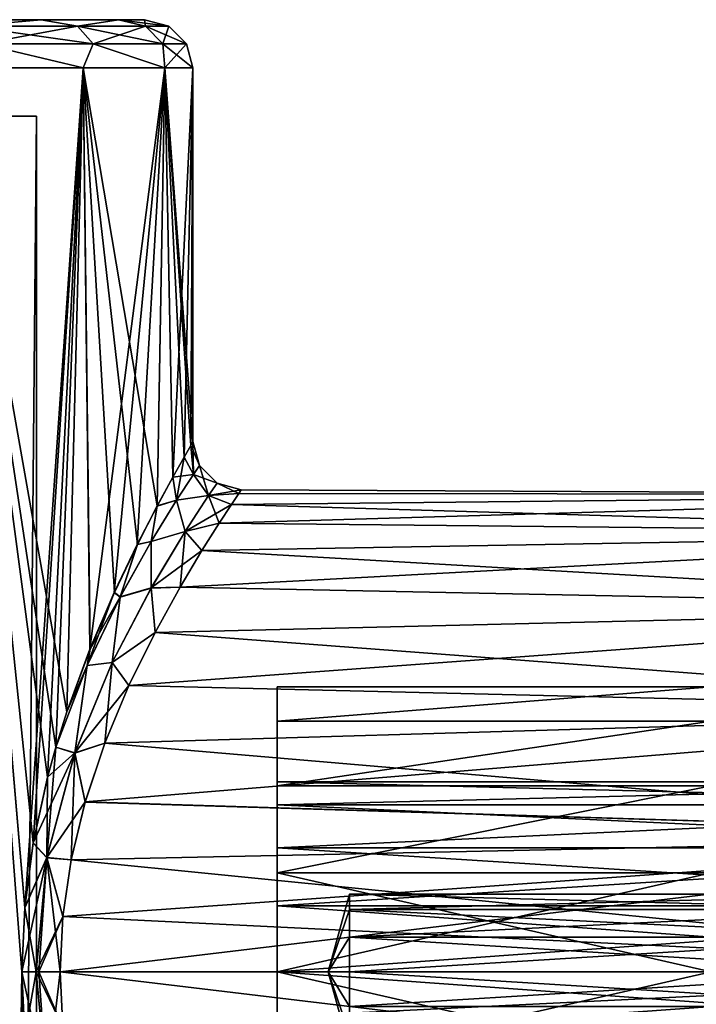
# Model space of a CAD drawing. Header units: millimetres. Extents: x -144 to 364, y -408 to 1133.
# Tile 194 of 256: x 13 to 27, y 382 to 403. Entities that reach past the tile are written whole.
import ezdxf

# ---------------------------------------------------------------- set-up
doc = ezdxf.new("R2010")
doc.units = ezdxf.units.MM
doc.header["$LTSCALE"] = 41.718519
for name, color, linetype in [('1206', 7, 'CONTINUOUS'), ('1207', 7, 'CONTINUOUS'), ('1208', 7, 'CONTINUOUS'), ('1209', 7, 'CONTINUOUS'), ('1210', 7, 'CONTINUOUS'), ('1211', 7, 'CONTINUOUS'), ('1212', 7, 'CONTINUOUS'), ('1220', 7, 'CONTINUOUS'), ('1221', 7, 'CONTINUOUS'), ('1223', 7, 'CONTINUOUS'), ('1224', 7, 'CONTINUOUS'), ('1242', 7, 'CONTINUOUS'), ('1243', 7, 'CONTINUOUS'), ('1244', 7, 'CONTINUOUS'), ('1246', 7, 'CONTINUOUS'), ('1249', 7, 'CONTINUOUS'), ('1250', 7, 'CONTINUOUS'), ('1251', 7, 'CONTINUOUS'), ('1260', 7, 'CONTINUOUS'), ('1261', 7, 'CONTINUOUS'), ('1262', 7, 'CONTINUOUS'), ('1263', 7, 'CONTINUOUS')]:
    doc.layers.add(name, color=color, linetype=linetype)

msp = doc.modelspace()

# ---------------------------------------------------------------- linework, layer by layer
at = {"layer": '1206', "color": 7, "linetype": 'CONTINUOUS', "true_color": 0xaaaaaa}
for points in [[(14.304, 381.851, 9.934), (37.748, 383, 10), (14.248, 383, 10), (14.304, 381.851, 9.934)], [(37.748, 383, -10), (37.748, 380.183, -9.595), (14.248, 383, -10), (37.748, 383, -10)], [(14.248, 383, -10), (37.748, 380.183, -9.595), (14.304, 381.849, -9.934), (14.248, 383, -10)], [(14.475, 380.679, 9.727), (37.748, 383, 10), (14.304, 381.851, 9.934), (14.475, 380.679, 9.727)], [(37.748, 380.183, 9.595), (37.748, 383, 10), (14.475, 380.679, 9.727), (37.748, 380.183, 9.595)]]:
    msp.add_3dface(points, dxfattribs=at)
at = {"layer": '1207', "color": 7, "linetype": 'CONTINUOUS', "true_color": 0xaaaaaa}
for points in [[(18, 393), (37.748, 392.898, -1.423), (17.95, 392.925, -1.223), (18, 393)], [(37.748, 392.898, -1.423), (18, 393), (17.95, 392.925, 1.222), (37.748, 392.898, -1.423)], [(37.748, 392.096, 4.154), (37.748, 392.898, 1.423), (17.543, 392.305, 3.664), (37.748, 392.096, 4.154)], [(17.543, 392.305, 3.664), (37.748, 392.898, 1.423), (17.798, 392.696, 2.446), (17.543, 392.305, 3.664)], [(17.798, 392.696, 2.446), (37.748, 392.898, 1.423), (17.95, 392.925, 1.222), (17.798, 392.696, 2.446)], [(17.95, 392.925, -1.223), (37.748, 392.898, -1.423), (17.798, 392.696, -2.445), (17.95, 392.925, -1.223)], [(37.748, 392.898, -1.423), (37.748, 392.096, -4.154), (17.798, 392.696, -2.445), (37.748, 392.898, -1.423)], [(37.748, 392.898, 1.423), (37.748, 392.898, -1.423), (17.95, 392.925, 1.222), (37.748, 392.898, 1.423)], [(17.798, 392.696, -2.445), (37.748, 392.096, -4.154), (17.543, 392.305, -3.663), (17.798, 392.696, -2.445)], [(17.186, 391.737, 4.865), (37.748, 392.096, 4.154), (17.543, 392.305, 3.664), (17.186, 391.737, 4.865)], [(17.543, 392.305, -3.663), (37.748, 392.096, -4.154), (17.186, 391.737, -4.865), (17.543, 392.305, -3.663)], [(37.748, 390.558, 6.549), (37.748, 392.096, 4.154), (16.735, 390.98, 6.026), (37.748, 390.558, 6.549)], [(16.735, 390.98, 6.026), (37.748, 392.096, 4.154), (17.186, 391.737, 4.865), (16.735, 390.98, 6.026)], [(37.748, 392.096, -4.154), (37.748, 390.558, -6.549), (17.186, 391.737, -4.865), (37.748, 392.096, -4.154)], [(17.186, 391.737, -4.865), (37.748, 390.558, -6.549), (16.735, 390.981, -6.026), (17.186, 391.737, -4.865)], [(16.735, 390.981, -6.026), (37.748, 390.558, -6.549), (16.215, 390.038, -7.104), (16.735, 390.981, -6.026)], [(16.215, 390.037, 7.105), (37.748, 390.558, 6.549), (16.735, 390.98, 6.026), (16.215, 390.037, 7.105)], [(37.748, 388.406, 8.413), (37.748, 390.558, 6.549), (15.673, 388.937, 8.047), (37.748, 388.406, 8.413)], [(15.673, 388.937, 8.047), (37.748, 390.558, 6.549), (16.215, 390.037, 7.105), (15.673, 388.937, 8.047)], [(37.748, 390.558, -6.549), (37.748, 388.406, -8.413), (16.215, 390.038, -7.104), (37.748, 390.558, -6.549)], [(16.215, 390.038, -7.104), (37.748, 388.406, -8.413), (15.673, 388.937, -8.047), (16.215, 390.038, -7.104)], [(15.173, 387.743, 8.804), (37.748, 388.406, 8.413), (15.673, 388.937, 8.047), (15.173, 387.743, 8.804)], [(15.673, 388.937, -8.047), (37.748, 388.406, -8.413), (15.173, 387.742, -8.804), (15.673, 388.937, -8.047)], [(37.748, 385.817, 9.595), (37.748, 388.406, 8.413), (14.765, 386.523, 9.359), (37.748, 385.817, 9.595)], [(14.765, 386.523, 9.359), (37.748, 388.406, 8.413), (15.173, 387.743, 8.804), (14.765, 386.523, 9.359)], [(37.748, 388.406, -8.413), (37.748, 385.817, -9.595), (15.173, 387.742, -8.804), (37.748, 388.406, -8.413)], [(15.173, 387.742, -8.804), (37.748, 385.817, -9.595), (14.765, 386.522, -9.359), (15.173, 387.742, -8.804)], [(14.475, 385.321, 9.727), (37.748, 385.817, 9.595), (14.765, 386.523, 9.359), (14.475, 385.321, 9.727)], [(14.765, 386.522, -9.359), (37.748, 385.817, -9.595), (14.475, 385.321, -9.727), (14.765, 386.522, -9.359)], [(37.748, 383, 10), (37.748, 385.817, 9.595), (14.248, 383, 10), (37.748, 383, 10)], [(14.248, 383, 10), (37.748, 385.817, 9.595), (14.304, 384.151, 9.934), (14.248, 383, 10)], [(14.304, 384.151, 9.934), (37.748, 385.817, 9.595), (14.475, 385.321, 9.727), (14.304, 384.151, 9.934)], [(37.748, 385.817, -9.595), (37.748, 383, -10), (14.475, 385.321, -9.727), (37.748, 385.817, -9.595)], [(14.475, 385.321, -9.727), (37.748, 383, -10), (14.304, 384.149, -9.934), (14.475, 385.321, -9.727)], [(37.748, 383, -10), (14.248, 383, -10), (14.304, 384.149, -9.934), (37.748, 383, -10)]]:
    msp.add_3dface(points, dxfattribs=at)
at = {"layer": '1208', "color": 7, "linetype": 'CONTINUOUS', "true_color": 0xaaaaaa}
for points in [[(18.748, 388.909, 1.042), (18.748, 388.196, 3), (18.748, 388.909, -1.042), (18.748, 388.909, 1.042)], [(18.748, 388.909, -1.042), (18.748, 388.196, 3), (18.748, 388.196, -3), (18.748, 388.909, -1.042)], [(18.748, 388.196, 3), (18.748, 386.857, 4.596), (18.748, 388.196, -3), (18.748, 388.196, 3)], [(18.748, 388.196, -3), (18.748, 386.857, 4.596), (18.748, 386.939, 0.695), (18.748, 388.196, -3)], [(18.748, 386.857, -4.596), (18.748, 388.196, -3), (18.748, 386.939, -0.695), (18.748, 386.857, -4.596)], [(18.748, 386.939, -0.695), (18.748, 388.196, -3), (18.748, 386.939, 0.695), (18.748, 386.939, -0.695)], [(18.748, 386.939, 0.695), (18.748, 386.857, 4.596), (18.748, 386.464, 2), (18.748, 386.939, 0.695)], [(18.748, 386.464, -2), (18.748, 386.857, -4.596), (18.748, 386.939, -0.695), (18.748, 386.464, -2)], [(18.748, 386.857, 4.596), (18.748, 385.052, 5.638), (18.748, 386.464, 2), (18.748, 386.857, 4.596)], [(18.748, 385.052, -5.638), (18.748, 386.857, -4.596), (18.748, 385.571, -3.064), (18.748, 385.052, -5.638)], [(18.748, 385.571, -3.064), (18.748, 386.857, -4.596), (18.748, 386.464, -2), (18.748, 385.571, -3.064)], [(18.748, 386.464, 2), (18.748, 385.052, 5.638), (18.748, 385.571, 3.064), (18.748, 386.464, 2)], [(18.748, 385.571, 3.064), (18.748, 385.052, 5.638), (18.748, 384.368, 3.759), (18.748, 385.571, 3.064)], [(18.748, 384.368, -3.759), (18.748, 385.052, -5.638), (18.748, 385.571, -3.064), (18.748, 384.368, -3.759)], [(18.748, 385.052, 5.638), (18.748, 383, 6), (18.748, 384.368, 3.759), (18.748, 385.052, 5.638)], [(18.748, 383, -6), (18.748, 385.052, -5.638), (18.748, 383, -4), (18.748, 383, -6)], [(18.748, 383, -4), (18.748, 385.052, -5.638), (18.748, 384.368, -3.759), (18.748, 383, -4)], [(18.748, 384.368, 3.759), (18.748, 383, 6), (18.748, 383, 4), (18.748, 384.368, 3.759)], [(18.748, 383, 6), (18.748, 380.948, 5.638), (18.748, 383, 4), (18.748, 383, 6)], [(18.748, 380.948, -5.638), (18.748, 383, -6), (18.748, 381.632, -3.759), (18.748, 380.948, -5.638)], [(18.748, 383, -6), (18.748, 383, -4), (18.748, 381.632, -3.759), (18.748, 383, -6)], [(18.748, 383, 4), (18.748, 380.948, 5.638), (18.748, 381.632, 3.759), (18.748, 383, 4)]]:
    msp.add_3dface(points, dxfattribs=at)
at = {"layer": '1209', "color": 7, "linetype": 'CONTINUOUS', "true_color": 0xaaaaaa}
for points in [[(27.748, 388.196, -3), (27.748, 388.909, -1.042), (18.748, 388.196, -3), (27.748, 388.196, -3)], [(27.748, 388.909, -1.042), (27.748, 388.909, 1.042), (18.748, 388.909, -1.042), (27.748, 388.909, -1.042)], [(27.748, 388.909, -1.042), (18.748, 388.909, -1.042), (18.748, 388.196, -3), (27.748, 388.909, -1.042)], [(27.748, 388.909, 1.042), (27.748, 388.196, 3), (18.748, 388.196, 3), (27.748, 388.909, 1.042)], [(27.748, 388.909, 1.042), (18.748, 388.196, 3), (18.748, 388.909, 1.042), (27.748, 388.909, 1.042)], [(27.748, 388.909, 1.042), (18.748, 388.909, 1.042), (18.748, 388.909, -1.042), (27.748, 388.909, 1.042)], [(27.748, 386.857, -4.596), (27.748, 388.196, -3), (18.748, 386.857, -4.596), (27.748, 386.857, -4.596)], [(27.748, 388.196, -3), (18.748, 388.196, -3), (18.748, 386.857, -4.596), (27.748, 388.196, -3)], [(27.748, 388.196, 3), (27.748, 386.857, 4.596), (18.748, 386.857, 4.596), (27.748, 388.196, 3)], [(27.748, 388.196, 3), (18.748, 386.857, 4.596), (18.748, 388.196, 3), (27.748, 388.196, 3)], [(27.748, 385.052, -5.638), (27.748, 386.857, -4.596), (18.748, 385.052, -5.638), (27.748, 385.052, -5.638)], [(27.748, 386.857, -4.596), (18.748, 386.857, -4.596), (18.748, 385.052, -5.638), (27.748, 386.857, -4.596)], [(27.748, 386.857, 4.596), (27.748, 385.052, 5.638), (18.748, 385.052, 5.638), (27.748, 386.857, 4.596)], [(27.748, 386.857, 4.596), (18.748, 385.052, 5.638), (18.748, 386.857, 4.596), (27.748, 386.857, 4.596)], [(27.748, 385.052, 5.638), (27.748, 383, 6), (18.748, 385.052, 5.638), (27.748, 385.052, 5.638)], [(27.748, 383, 6), (18.748, 383, 6), (18.748, 385.052, 5.638), (27.748, 383, 6)], [(27.748, 383, -6), (27.748, 385.052, -5.638), (18.748, 383, -6), (27.748, 383, -6)], [(27.748, 385.052, -5.638), (18.748, 385.052, -5.638), (18.748, 383, -6), (27.748, 385.052, -5.638)]]:
    msp.add_3dface(points, dxfattribs=at)
at = {"layer": '1210', "color": 7, "linetype": 'CONTINUOUS', "true_color": 0xaaaaaa}
for points in [[(27.748, 383, 6), (27.748, 380.948, 5.638), (18.748, 383, 6), (27.748, 383, 6)], [(18.748, 383, 6), (27.748, 380.948, 5.638), (18.748, 380.948, 5.638), (18.748, 383, 6)], [(27.748, 380.948, -5.638), (27.748, 383, -6), (18.748, 380.948, -5.638), (27.748, 380.948, -5.638)], [(27.748, 383, -6), (18.748, 383, -6), (18.748, 380.948, -5.638), (27.748, 383, -6)]]:
    msp.add_3dface(points, dxfattribs=at)
at = {"layer": '1211', "color": 7, "linetype": 'CONTINUOUS', "true_color": 0xaaaaaa}
for points in [[(18.748, 386.464, -2), (18.748, 386.939, -0.695), (37.748, 386.464, -2), (18.748, 386.464, -2)], [(18.748, 386.939, -0.695), (18.748, 386.939, 0.695), (37.748, 386.939, -0.695), (18.748, 386.939, -0.695)], [(37.748, 386.464, -2), (18.748, 386.939, -0.695), (37.748, 386.939, -0.695), (37.748, 386.464, -2)], [(18.748, 386.939, 0.695), (18.748, 386.464, 2), (37.748, 386.939, 0.695), (18.748, 386.939, 0.695)], [(37.748, 386.939, -0.695), (18.748, 386.939, 0.695), (37.748, 386.939, 0.695), (37.748, 386.939, -0.695)], [(37.748, 386.939, 0.695), (18.748, 386.464, 2), (37.748, 386.464, 2), (37.748, 386.939, 0.695)], [(18.748, 385.571, -3.064), (18.748, 386.464, -2), (37.748, 385.571, -3.064), (18.748, 385.571, -3.064)], [(37.748, 385.571, -3.064), (18.748, 386.464, -2), (37.748, 386.464, -2), (37.748, 385.571, -3.064)], [(18.748, 386.464, 2), (18.748, 385.571, 3.064), (37.748, 386.464, 2), (18.748, 386.464, 2)], [(37.748, 386.464, 2), (18.748, 385.571, 3.064), (37.748, 385.571, 3.064), (37.748, 386.464, 2)], [(18.748, 384.368, -3.759), (18.748, 385.571, -3.064), (37.748, 384.368, -3.759), (18.748, 384.368, -3.759)], [(37.748, 384.368, -3.759), (18.748, 385.571, -3.064), (37.748, 385.571, -3.064), (37.748, 384.368, -3.759)], [(18.748, 385.571, 3.064), (18.748, 384.368, 3.759), (37.748, 385.571, 3.064), (18.748, 385.571, 3.064)], [(37.748, 385.571, 3.064), (18.748, 384.368, 3.759), (37.748, 384.368, 3.759), (37.748, 385.571, 3.064)], [(18.748, 383, -4), (18.748, 384.368, -3.759), (37.748, 383, -4), (18.748, 383, -4)], [(37.748, 383, -4), (18.748, 384.368, -3.759), (37.748, 384.368, -3.759), (37.748, 383, -4)], [(18.748, 384.368, 3.759), (18.748, 383, 4), (37.748, 384.368, 3.759), (18.748, 384.368, 3.759)], [(37.748, 384.368, 3.759), (18.748, 383, 4), (37.748, 383, 4), (37.748, 384.368, 3.759)]]:
    msp.add_3dface(points, dxfattribs=at)
at = {"layer": '1212', "color": 7, "linetype": 'CONTINUOUS', "true_color": 0xaaaaaa}
for points in [[(18.748, 381.632, -3.759), (18.748, 383, -4), (37.748, 381.632, -3.759), (18.748, 381.632, -3.759)], [(18.748, 383, -4), (37.748, 383, -4), (37.748, 381.632, -3.759), (18.748, 383, -4)], [(18.748, 383, 4), (18.748, 381.632, 3.759), (37.748, 383, 4), (18.748, 383, 4)], [(37.748, 383, 4), (18.748, 381.632, 3.759), (37.748, 381.632, 3.759), (37.748, 383, 4)]]:
    msp.add_3dface(points, dxfattribs=at)
at = {"layer": '1220', "color": 7, "linetype": 'CONTINUOUS', "true_color": 0xaaaaaa}
for points in [[(20.248, 383, -1.65), (19.806, 383), (20.248, 382.284, -1.487), (20.248, 383, -1.65)], [(20.248, 382.284, -1.487), (19.806, 383), (20.248, 381.71, -1.029), (20.248, 382.284, -1.487)], [(20.248, 381.71, -1.029), (19.806, 383), (20.248, 381.391, -0.367), (20.248, 381.71, -1.029)], [(20.248, 381.391, -0.367), (19.806, 383), (20.248, 381.391, 0.367), (20.248, 381.391, -0.367)], [(20.248, 381.391, 0.367), (19.806, 383), (20.248, 381.71, 1.029), (20.248, 381.391, 0.367)], [(20.248, 381.71, 1.029), (19.806, 383), (20.248, 382.284, 1.487), (20.248, 381.71, 1.029)], [(20.248, 382.284, 1.487), (19.806, 383), (20.248, 383, 1.65), (20.248, 382.284, 1.487)]]:
    msp.add_3dface(points, dxfattribs=at)
at = {"layer": '1221', "color": 7, "linetype": 'CONTINUOUS', "true_color": 0xaaaaaa}
for points in [[(20.248, 383, -1.65), (20.248, 382.284, -1.487), (31.898, 383, -1.65), (20.248, 383, -1.65)], [(31.898, 383, -1.65), (20.248, 382.284, -1.487), (31.898, 382.284, -1.487), (31.898, 383, -1.65)], [(20.248, 382.284, 1.487), (20.248, 383, 1.65), (31.898, 382.284, 1.487), (20.248, 382.284, 1.487)], [(31.898, 382.284, 1.487), (20.248, 383, 1.65), (31.898, 383, 1.65), (31.898, 382.284, 1.487)]]:
    msp.add_3dface(points, dxfattribs=at)
at = {"layer": '1223', "color": 7, "linetype": 'CONTINUOUS', "true_color": 0xaaaaaa}
for points in [[(20.248, 384.29, 1.029), (19.806, 383), (20.248, 384.609, 0.367), (20.248, 384.29, 1.029)], [(20.248, 384.609, 0.367), (19.806, 383), (20.248, 384.609, -0.367), (20.248, 384.609, 0.367)], [(20.248, 384.609, -0.367), (19.806, 383), (20.248, 384.29, -1.029), (20.248, 384.609, -0.367)], [(20.248, 383.716, 1.487), (19.806, 383), (20.248, 384.29, 1.029), (20.248, 383.716, 1.487)], [(20.248, 384.29, -1.029), (19.806, 383), (20.248, 383.716, -1.487), (20.248, 384.29, -1.029)], [(19.806, 383), (20.248, 383, -1.65), (20.248, 383.716, -1.487), (19.806, 383)], [(20.248, 383, 1.65), (19.806, 383), (20.248, 383.716, 1.487), (20.248, 383, 1.65)]]:
    msp.add_3dface(points, dxfattribs=at)
at = {"layer": '1224', "color": 7, "linetype": 'CONTINUOUS', "true_color": 0xaaaaaa}
for points in [[(20.248, 384.29, 1.029), (20.248, 384.609, 0.367), (31.898, 384.29, 1.029), (20.248, 384.29, 1.029)], [(20.248, 384.609, 0.367), (20.248, 384.609, -0.367), (31.898, 384.609, 0.367), (20.248, 384.609, 0.367)], [(31.898, 384.29, 1.029), (20.248, 384.609, 0.367), (31.898, 384.609, 0.367), (31.898, 384.29, 1.029)], [(20.248, 384.609, -0.367), (20.248, 384.29, -1.029), (31.898, 384.609, -0.367), (20.248, 384.609, -0.367)], [(31.898, 384.609, 0.367), (20.248, 384.609, -0.367), (31.898, 384.609, -0.367), (31.898, 384.609, 0.367)], [(31.898, 384.609, -0.367), (20.248, 384.29, -1.029), (31.898, 384.29, -1.029), (31.898, 384.609, -0.367)], [(20.248, 383.716, 1.487), (20.248, 384.29, 1.029), (31.898, 383.716, 1.487), (20.248, 383.716, 1.487)], [(31.898, 383.716, 1.487), (20.248, 384.29, 1.029), (31.898, 384.29, 1.029), (31.898, 383.716, 1.487)], [(20.248, 384.29, -1.029), (20.248, 383.716, -1.487), (31.898, 384.29, -1.029), (20.248, 384.29, -1.029)], [(31.898, 384.29, -1.029), (20.248, 383.716, -1.487), (31.898, 383.716, -1.487), (31.898, 384.29, -1.029)], [(20.248, 383, -1.65), (31.898, 383, -1.65), (31.898, 383.716, -1.487), (20.248, 383, -1.65)], [(20.248, 383.716, -1.487), (20.248, 383, -1.65), (31.898, 383.716, -1.487), (20.248, 383.716, -1.487)], [(31.898, 383, 1.65), (20.248, 383, 1.65), (20.248, 383.716, 1.487), (31.898, 383, 1.65)], [(31.898, 383, 1.65), (20.248, 383.716, 1.487), (31.898, 383.716, 1.487), (31.898, 383, 1.65)]]:
    msp.add_3dface(points, dxfattribs=at)
at = {"layer": '1242', "color": 7, "linetype": 'CONTINUOUS', "true_color": 0xaaaaaa}
for points in [[(13.857, 402.75, -7.999), (11.314, 402.75, -11.313), (10.203, 402.75, -8.841), (13.857, 402.75, -7.999)], [(12.28, 402.75, -5.608), (13.857, 402.75, -7.999), (10.203, 402.75, -8.841), (12.28, 402.75, -5.608)], [(11.314, 402.75, 11.313), (13.857, 402.75, 7.999), (10.203, 402.75, 8.841), (11.314, 402.75, 11.313)], [(10.203, 402.75, 8.841), (13.857, 402.75, 7.999), (12.28, 402.75, 5.608), (10.203, 402.75, 8.841)], [(15.455, 402.75, -4.139), (13.857, 402.75, -7.999), (12.28, 402.75, -5.608), (15.455, 402.75, -4.139)], [(13.363, 402.75, -1.921), (15.455, 402.75, -4.139), (12.28, 402.75, -5.608), (13.363, 402.75, -1.921)], [(13.857, 402.75, 7.999), (15.455, 402.75, 4.139), (12.28, 402.75, 5.608), (13.857, 402.75, 7.999)], [(12.28, 402.75, 5.608), (15.455, 402.75, 4.139), (13.363, 402.75, 1.921), (12.28, 402.75, 5.608)], [(16, 402.75), (15.455, 402.75, -4.139), (13.363, 402.75, -1.921), (16, 402.75)], [(15.455, 402.75, 4.139), (16, 402.75), (13.363, 402.75, 1.921), (15.455, 402.75, 4.139)], [(13.363, 402.75, 1.921), (16, 402.75), (13.363, 402.75, -1.921), (13.363, 402.75, 1.921)]]:
    msp.add_3dface(points, dxfattribs=at)
at = {"layer": '1243', "color": 7, "linetype": 'CONTINUOUS', "true_color": 0xaaaaaa}
for points in [[(12.021, 281.75, 12.021), (14.722, 281.75, 8.5), (12.021, 401.75, 12.021), (12.021, 281.75, 12.021)], [(12.021, 401.75, 12.021), (14.722, 281.75, 8.5), (13.456, 383, 10.389), (12.021, 401.75, 12.021)], [(14.722, 401.75, 8.5), (12.021, 401.75, 12.021), (14.388, 388.395, 9.054), (14.722, 401.75, 8.5)], [(14.388, 388.395, 9.054), (12.021, 401.75, 12.021), (14.158, 387.661, 9.41), (14.388, 388.395, 9.054)], [(14.158, 387.661, 9.41), (12.021, 401.75, 12.021), (13.986, 387.038, 9.663), (14.158, 387.661, 9.41)], [(13.986, 387.038, 9.663), (12.021, 401.75, 12.021), (13.692, 385.676, 10.077), (13.986, 387.038, 9.663)], [(13.692, 385.676, 10.077), (12.021, 401.75, 12.021), (13.515, 384.332, 10.312), (13.692, 385.676, 10.077)], [(13.515, 384.332, 10.312), (12.021, 401.75, 12.021), (13.456, 383, 10.389), (13.515, 384.332, 10.312)], [(14.867, 389.694, 8.244), (14.722, 401.75, 8.5), (14.388, 388.395, 9.054), (14.867, 389.694, 8.244)], [(16.421, 401.75, 4.4), (14.722, 401.75, 8.5), (16.259, 392.663, 4.963), (16.421, 401.75, 4.4)], [(16.259, 392.663, 4.963), (14.722, 401.75, 8.5), (15.849, 391.866, 6.15), (16.259, 392.663, 4.963)], [(15.849, 391.866, 6.15), (14.722, 401.75, 8.5), (15.372, 390.868, 7.26), (15.849, 391.866, 6.15)], [(15.372, 390.868, 7.26), (14.722, 401.75, 8.5), (14.867, 389.694, 8.244), (15.372, 390.868, 7.26)], [(16.584, 393.263, 3.738), (16.421, 401.75, 4.4), (16.259, 392.663, 4.963), (16.584, 393.263, 3.738)], [(17, 401.75), (16.421, 401.75, 4.4), (17, 394), (17, 401.75)], [(17, 394), (16.421, 401.75, 4.4), (16.954, 393.92, 1.247), (17, 394)], [(16.954, 393.92, 1.247), (16.421, 401.75, 4.4), (16.816, 393.678, 2.495), (16.954, 393.92, 1.247)], [(16.816, 393.678, 2.495), (16.421, 401.75, 4.4), (16.584, 393.263, 3.738), (16.816, 393.678, 2.495)], [(13.456, 383, 10.389), (14.722, 281.75, 8.5), (13.514, 381.673, 10.313), (13.456, 383, 10.389)]]:
    msp.add_3dface(points, dxfattribs=at)
at = {"layer": '1244', "color": 7, "linetype": 'CONTINUOUS', "true_color": 0xaaaaaa}
for points in [[(12.021, 401.75, -12.021), (14.722, 401.75, -8.5), (13.514, 384.327, -10.313), (12.021, 401.75, -12.021)], [(12.021, 281.75, -12.021), (12.021, 401.75, -12.021), (13.456, 383, -10.389), (12.021, 281.75, -12.021)], [(13.456, 383, -10.389), (12.021, 401.75, -12.021), (13.514, 384.327, -10.313), (13.456, 383, -10.389)], [(13.514, 384.327, -10.313), (14.722, 401.75, -8.5), (13.691, 385.672, -10.078), (13.514, 384.327, -10.313)], [(13.691, 385.672, -10.078), (14.722, 401.75, -8.5), (13.985, 387.034, -9.665), (13.691, 385.672, -10.078)], [(13.985, 387.034, -9.665), (14.722, 401.75, -8.5), (14.158, 387.661, -9.41), (13.985, 387.034, -9.665)], [(14.158, 387.661, -9.41), (14.722, 401.75, -8.5), (14.387, 388.391, -9.056), (14.158, 387.661, -9.41)], [(14.387, 388.391, -9.056), (14.722, 401.75, -8.5), (14.866, 389.691, -8.246), (14.387, 388.391, -9.056)], [(14.722, 401.75, -8.5), (16.421, 401.75, -4.4), (14.866, 389.691, -8.246), (14.722, 401.75, -8.5)], [(14.866, 389.691, -8.246), (16.421, 401.75, -4.4), (15.371, 390.866, -7.262), (14.866, 389.691, -8.246)], [(15.371, 390.866, -7.262), (16.421, 401.75, -4.4), (15.848, 391.864, -6.152), (15.371, 390.866, -7.262)], [(15.848, 391.864, -6.152), (16.421, 401.75, -4.4), (16.259, 392.662, -4.966), (15.848, 391.864, -6.152)], [(16.259, 392.662, -4.966), (16.421, 401.75, -4.4), (16.584, 393.263, -3.74), (16.259, 392.662, -4.966)], [(16.421, 401.75, -4.4), (17, 401.75), (16.584, 393.263, -3.74), (16.421, 401.75, -4.4)], [(16.584, 393.263, -3.74), (17, 401.75), (16.816, 393.678, -2.497), (16.584, 393.263, -3.74)], [(16.816, 393.678, -2.497), (17, 401.75), (16.954, 393.92, -1.249), (16.816, 393.678, -2.497)], [(17, 401.75), (17, 394), (16.954, 393.92, -1.249), (17, 401.75)], [(13.515, 381.668, -10.312), (12.021, 281.75, -12.021), (13.456, 383, -10.389), (13.515, 381.668, -10.312)]]:
    msp.add_3dface(points, dxfattribs=at)
at = {"layer": '1246', "color": 7, "linetype": 'CONTINUOUS', "true_color": 0xaaaaaa}
for points in [[(13.759, 400.75, 1.978), (12.644, 400.75, 5.774), (13.363, 400.75, 1.921), (13.759, 400.75, 1.978)], [(12.644, 400.75, -5.774), (13.759, 400.75, -1.978), (13.363, 400.75, -1.921), (12.644, 400.75, -5.774)], [(13.759, 400.75, -1.978), (13.759, 400.75, 1.978), (13.363, 400.75, 1.921), (13.759, 400.75, -1.978)], [(13.363, 400.75, -1.921), (13.759, 400.75, -1.978), (13.363, 400.75, 1.921), (13.363, 400.75, -1.921)]]:
    msp.add_3dface(points, dxfattribs=at)
at = {"layer": '1249', "color": 7, "linetype": 'CONTINUOUS', "true_color": 0xaaaaaa}
for points in [[(12.644, 280.75, -5.774), (13.759, 280.75, -1.978), (12.644, 400.75, -5.774), (12.644, 280.75, -5.774)], [(13.759, 280.75, -1.978), (13.759, 400.75, -1.978), (12.644, 400.75, -5.774), (13.759, 280.75, -1.978)], [(13.759, 280.75, 1.978), (12.644, 280.75, 5.774), (13.759, 400.75, 1.978), (13.759, 280.75, 1.978)], [(12.644, 280.75, 5.774), (12.644, 400.75, 5.774), (13.759, 400.75, 1.978), (12.644, 280.75, 5.774)], [(13.759, 280.75, -1.978), (13.759, 280.75, 1.978), (13.759, 400.75, -1.978), (13.759, 280.75, -1.978)], [(13.759, 280.75, 1.978), (13.759, 400.75, 1.978), (13.759, 400.75, -1.978), (13.759, 280.75, 1.978)]]:
    msp.add_3dface(points, dxfattribs=at)
at = {"layer": '1250', "color": 7, "linetype": 'CONTINUOUS', "true_color": 0xaaaaaa}
for points in [[(11.314, 402.75, -11.313), (13.857, 402.75, -7.999), (12.35, 402.616, -10.941), (11.314, 402.75, -11.313)], [(12.35, 402.616, -10.941), (13.857, 402.75, -7.999), (14.61, 402.616, -7.668), (12.35, 402.616, -10.941)], [(12.35, 402.616, -10.941), (14.61, 402.616, -7.668), (12.624, 402.25, -11.184), (12.35, 402.616, -10.941)], [(12.624, 402.25, -11.184), (14.61, 402.616, -7.668), (14.934, 402.25, -7.838), (12.624, 402.25, -11.184)], [(13.857, 402.75, -7.999), (15.455, 402.75, -4.139), (14.61, 402.616, -7.668), (13.857, 402.75, -7.999)], [(14.61, 402.616, -7.668), (15.455, 402.75, -4.139), (16.02, 402.616, -3.949), (14.61, 402.616, -7.668)], [(14.61, 402.616, -7.668), (16.02, 402.616, -3.949), (14.934, 402.25, -7.838), (14.61, 402.616, -7.668)], [(14.934, 402.25, -7.838), (16.02, 402.616, -3.949), (16.376, 402.25, -4.036), (14.934, 402.25, -7.838)], [(15.455, 402.75, -4.139), (16, 402.75), (16.02, 402.616, -3.949), (15.455, 402.75, -4.139)], [(16.02, 402.616, -3.949), (16, 402.75), (16.5, 402.616), (16.02, 402.616, -3.949)], [(16.02, 402.616, -3.949), (16.5, 402.616), (16.376, 402.25, -4.036), (16.02, 402.616, -3.949)], [(16.376, 402.25, -4.036), (16.5, 402.616), (16.866, 402.25), (16.376, 402.25, -4.036)], [(14.722, 401.75, -8.5), (12.021, 401.75, -12.021), (12.624, 402.25, -11.184), (14.722, 401.75, -8.5)], [(14.722, 401.75, -8.5), (12.624, 402.25, -11.184), (14.934, 402.25, -7.838), (14.722, 401.75, -8.5)], [(16.421, 401.75, -4.4), (14.722, 401.75, -8.5), (14.934, 402.25, -7.838), (16.421, 401.75, -4.4)], [(16.421, 401.75, -4.4), (14.934, 402.25, -7.838), (16.376, 402.25, -4.036), (16.421, 401.75, -4.4)], [(16.421, 401.75, -4.4), (16.376, 402.25, -4.036), (16.866, 402.25), (16.421, 401.75, -4.4)], [(17, 401.75), (16.421, 401.75, -4.4), (16.866, 402.25), (17, 401.75)]]:
    msp.add_3dface(points, dxfattribs=at)
at = {"layer": '1251', "color": 7, "linetype": 'CONTINUOUS', "true_color": 0xaaaaaa}
for points in [[(13.857, 402.75, 7.999), (11.314, 402.75, 11.313), (12.35, 402.616, 10.941), (13.857, 402.75, 7.999)], [(14.61, 402.616, 7.668), (13.857, 402.75, 7.999), (12.35, 402.616, 10.941), (14.61, 402.616, 7.668)], [(14.61, 402.616, 7.668), (12.35, 402.616, 10.941), (14.934, 402.25, 7.838), (14.61, 402.616, 7.668)], [(14.934, 402.25, 7.838), (12.35, 402.616, 10.941), (12.624, 402.25, 11.184), (14.934, 402.25, 7.838)], [(15.455, 402.75, 4.139), (13.857, 402.75, 7.999), (14.61, 402.616, 7.668), (15.455, 402.75, 4.139)], [(16.02, 402.616, 3.949), (15.455, 402.75, 4.139), (14.61, 402.616, 7.668), (16.02, 402.616, 3.949)], [(16.02, 402.616, 3.949), (14.61, 402.616, 7.668), (16.376, 402.25, 4.036), (16.02, 402.616, 3.949)], [(16.376, 402.25, 4.036), (14.61, 402.616, 7.668), (14.934, 402.25, 7.838), (16.376, 402.25, 4.036)], [(16, 402.75), (15.455, 402.75, 4.139), (16.5, 402.616), (16, 402.75)], [(16.5, 402.616), (15.455, 402.75, 4.139), (16.02, 402.616, 3.949), (16.5, 402.616)], [(16.866, 402.25), (16.5, 402.616), (16.02, 402.616, 3.949), (16.866, 402.25)], [(16.866, 402.25), (16.02, 402.616, 3.949), (16.376, 402.25, 4.036), (16.866, 402.25)], [(12.021, 401.75, 12.021), (14.722, 401.75, 8.5), (12.624, 402.25, 11.184), (12.021, 401.75, 12.021)], [(14.722, 401.75, 8.5), (14.934, 402.25, 7.838), (12.624, 402.25, 11.184), (14.722, 401.75, 8.5)], [(14.722, 401.75, 8.5), (16.421, 401.75, 4.4), (14.934, 402.25, 7.838), (14.722, 401.75, 8.5)], [(16.421, 401.75, 4.4), (16.376, 402.25, 4.036), (14.934, 402.25, 7.838), (16.421, 401.75, 4.4)], [(16.421, 401.75, 4.4), (17, 401.75), (16.376, 402.25, 4.036), (16.421, 401.75, 4.4)], [(17, 401.75), (16.866, 402.25), (16.376, 402.25, 4.036), (17, 401.75)]]:
    msp.add_3dface(points, dxfattribs=at)
at = {"layer": '1260', "color": 7, "linetype": 'CONTINUOUS', "true_color": 0xaaaaaa}
for points in [[(17, 394), (16.954, 393.92, 1.247), (17.134, 393.5, 0), (17, 394)], [(16.954, 393.92, 1.247), (16.816, 393.678, 2.495), (17.012, 393.319, 1.946), (16.954, 393.92, 1.247)], [(16.954, 393.92, 1.247), (17.012, 393.319, 1.946), (17.134, 393.5, 0), (16.954, 393.92, 1.247)], [(16.816, 393.678, 2.495), (16.584, 393.263, 3.738), (17.012, 393.319, 1.946), (16.816, 393.678, 2.495)], [(17.012, 393.319, 1.946), (17.5, 393.134, 0), (17.134, 393.5, 0), (17.012, 393.319, 1.946)], [(16.584, 393.263, 3.738), (16.259, 392.663, 4.963), (16.663, 392.786, 3.812), (16.584, 393.263, 3.738)], [(16.584, 393.263, 3.738), (16.663, 392.786, 3.812), (17.012, 393.319, 1.946), (16.584, 393.263, 3.738)], [(16.663, 392.786, 3.812), (17.326, 392.878, 2.266), (17.012, 393.319, 1.946), (16.663, 392.786, 3.812)], [(17.326, 392.878, 2.266), (17.5, 393.134, 0), (17.012, 393.319, 1.946), (17.326, 392.878, 2.266)], [(17.326, 392.878, 2.266), (18, 393), (17.5, 393.134, 0), (17.326, 392.878, 2.266)], [(17.95, 392.925, 1.222), (18, 393), (17.326, 392.878, 2.266), (17.95, 392.925, 1.222)], [(16.259, 392.663, 4.963), (16.136, 391.928, 5.532), (16.663, 392.786, 3.812), (16.259, 392.663, 4.963)], [(16.136, 391.928, 5.532), (16.84, 392.134, 4.391), (16.663, 392.786, 3.812), (16.136, 391.928, 5.532)], [(16.84, 392.134, 4.391), (17.326, 392.878, 2.266), (16.663, 392.786, 3.812), (16.84, 392.134, 4.391)], [(16.84, 392.134, 4.391), (17.798, 392.696, 2.446), (17.326, 392.878, 2.266), (16.84, 392.134, 4.391)], [(17.798, 392.696, 2.446), (17.95, 392.925, 1.222), (17.326, 392.878, 2.266), (17.798, 392.696, 2.446)], [(16.259, 392.663, 4.963), (15.849, 391.866, 6.15), (16.136, 391.928, 5.532), (16.259, 392.663, 4.963)], [(17.543, 392.305, 3.664), (17.798, 392.696, 2.446), (16.84, 392.134, 4.391), (17.543, 392.305, 3.664)], [(17.186, 391.737, 4.865), (17.543, 392.305, 3.664), (16.84, 392.134, 4.391), (17.186, 391.737, 4.865)], [(16.134, 390.963, 6.271), (17.186, 391.737, 4.865), (16.84, 392.134, 4.391), (16.134, 390.963, 6.271)], [(16.134, 390.963, 6.271), (16.84, 392.134, 4.391), (16.136, 391.928, 5.532), (16.134, 390.963, 6.271)], [(15.849, 391.866, 6.15), (15.372, 390.868, 7.26), (15.493, 390.776, 7.062), (15.849, 391.866, 6.15)], [(15.849, 391.866, 6.15), (15.493, 390.776, 7.062), (16.136, 391.928, 5.532), (15.849, 391.866, 6.15)], [(15.493, 390.776, 7.062), (16.134, 390.963, 6.271), (16.136, 391.928, 5.532), (15.493, 390.776, 7.062)], [(16.735, 390.98, 6.026), (17.186, 391.737, 4.865), (16.134, 390.963, 6.271), (16.735, 390.98, 6.026)], [(15.327, 389.419, 7.843), (16.215, 390.037, 7.105), (16.134, 390.963, 6.271), (15.327, 389.419, 7.843)], [(15.327, 389.419, 7.843), (16.134, 390.963, 6.271), (15.493, 390.776, 7.062), (15.327, 389.419, 7.843)], [(16.215, 390.037, 7.105), (16.735, 390.98, 6.026), (16.134, 390.963, 6.271), (16.215, 390.037, 7.105)], [(14.867, 389.694, 8.244), (14.806, 389.353, 8.365), (15.493, 390.776, 7.062), (14.867, 389.694, 8.244)], [(14.806, 389.353, 8.365), (15.327, 389.419, 7.843), (15.493, 390.776, 7.062), (14.806, 389.353, 8.365)], [(15.372, 390.868, 7.26), (14.867, 389.694, 8.244), (15.493, 390.776, 7.062), (15.372, 390.868, 7.26)], [(15.673, 388.937, 8.047), (16.215, 390.037, 7.105), (15.327, 389.419, 7.843), (15.673, 388.937, 8.047)], [(14.867, 389.694, 8.244), (14.388, 388.395, 9.054), (14.806, 389.353, 8.365), (14.867, 389.694, 8.244)], [(14.388, 388.395, 9.054), (14.158, 387.661, 9.41), (14.806, 389.353, 8.365), (14.388, 388.395, 9.054)], [(14.158, 387.661, 9.41), (14.553, 387.542, 9.06), (14.806, 389.353, 8.365), (14.158, 387.661, 9.41)], [(14.553, 387.542, 9.06), (15.673, 388.937, 8.047), (15.327, 389.419, 7.843), (14.553, 387.542, 9.06)], [(14.553, 387.542, 9.06), (15.327, 389.419, 7.843), (14.806, 389.353, 8.365), (14.553, 387.542, 9.06)], [(15.173, 387.743, 8.804), (15.673, 388.937, 8.047), (14.553, 387.542, 9.06), (15.173, 387.743, 8.804)], [(14.158, 387.661, 9.41), (13.986, 387.038, 9.663), (14.553, 387.542, 9.06), (14.158, 387.661, 9.41)], [(14.765, 386.523, 9.359), (15.173, 387.743, 8.804), (14.553, 387.542, 9.06), (14.765, 386.523, 9.359)], [(13.986, 387.038, 9.663), (13.692, 385.676, 10.077), (14.553, 387.542, 9.06), (13.986, 387.038, 9.663)], [(13.692, 385.676, 10.077), (13.97, 385.37, 9.853), (14.553, 387.542, 9.06), (13.692, 385.676, 10.077)], [(13.97, 385.37, 9.853), (14.765, 386.523, 9.359), (14.553, 387.542, 9.06), (13.97, 385.37, 9.853)], [(14.475, 385.321, 9.727), (14.765, 386.523, 9.359), (13.97, 385.37, 9.853), (14.475, 385.321, 9.727)], [(13.692, 385.676, 10.077), (13.515, 384.332, 10.312), (13.97, 385.37, 9.853), (13.692, 385.676, 10.077)], [(13.515, 384.332, 10.312), (13.456, 383, 10.389), (13.97, 385.37, 9.853), (13.515, 384.332, 10.312)], [(13.456, 383, 10.389), (13.748, 383, 10.134), (13.97, 385.37, 9.853), (13.456, 383, 10.389)], [(13.748, 383, 10.134), (14.304, 384.151, 9.934), (13.97, 385.37, 9.853), (13.748, 383, 10.134)], [(14.304, 384.151, 9.934), (14.475, 385.321, 9.727), (13.97, 385.37, 9.853), (14.304, 384.151, 9.934)], [(13.807, 383, 10.102), (14.304, 384.151, 9.934), (13.748, 383, 10.134), (13.807, 383, 10.102)], [(14.248, 383, 10), (14.304, 384.151, 9.934), (13.807, 383, 10.102), (14.248, 383, 10)]]:
    msp.add_3dface(points, dxfattribs=at)
at = {"layer": '1261', "color": 7, "linetype": 'CONTINUOUS', "true_color": 0xaaaaaa}
for points in [[(13.456, 383, 10.389), (13.514, 381.673, 10.313), (13.748, 383, 10.134), (13.456, 383, 10.389)], [(13.748, 383, 10.134), (13.514, 381.673, 10.313), (13.969, 380.632, 9.854), (13.748, 383, 10.134)], [(13.807, 383, 10.102), (13.748, 383, 10.134), (13.969, 380.632, 9.854), (13.807, 383, 10.102)], [(14.248, 383, 10), (13.807, 383, 10.102), (13.969, 380.632, 9.854), (14.248, 383, 10)], [(14.304, 381.851, 9.934), (14.248, 383, 10), (13.969, 380.632, 9.854), (14.304, 381.851, 9.934)]]:
    msp.add_3dface(points, dxfattribs=at)
at = {"layer": '1262', "color": 7, "linetype": 'CONTINUOUS', "true_color": 0xaaaaaa}
for points in [[(13.515, 381.668, -10.312), (13.456, 383, -10.389), (13.97, 380.63, -9.853), (13.515, 381.668, -10.312)], [(13.456, 383, -10.389), (13.748, 383, -10.134), (13.97, 380.63, -9.853), (13.456, 383, -10.389)], [(13.807, 383, -10.102), (14.304, 381.849, -9.934), (13.748, 383, -10.134), (13.807, 383, -10.102)], [(13.748, 383, -10.134), (14.304, 381.849, -9.934), (13.97, 380.63, -9.853), (13.748, 383, -10.134)], [(14.248, 383, -10), (14.304, 381.849, -9.934), (13.807, 383, -10.102), (14.248, 383, -10)]]:
    msp.add_3dface(points, dxfattribs=at)
at = {"layer": '1263', "color": 7, "linetype": 'CONTINUOUS', "true_color": 0xaaaaaa}
for points in [[(16.954, 393.92, -1.249), (17, 394), (17.012, 393.319, -1.947), (16.954, 393.92, -1.249)], [(17, 394), (17.134, 393.5, 0), (17.012, 393.319, -1.947), (17, 394)], [(16.816, 393.678, -2.497), (16.954, 393.92, -1.249), (17.012, 393.319, -1.947), (16.816, 393.678, -2.497)], [(16.584, 393.263, -3.74), (16.816, 393.678, -2.497), (16.663, 392.785, -3.814), (16.584, 393.263, -3.74)], [(16.816, 393.678, -2.497), (17.012, 393.319, -1.947), (16.663, 392.785, -3.814), (16.816, 393.678, -2.497)], [(17.134, 393.5, 0), (17.325, 392.877, -2.269), (17.012, 393.319, -1.947), (17.134, 393.5, 0)], [(17.134, 393.5, 0), (17.5, 393.134, 0), (17.325, 392.877, -2.269), (17.134, 393.5, 0)], [(16.259, 392.662, -4.966), (16.584, 393.263, -3.74), (16.663, 392.785, -3.814), (16.259, 392.662, -4.966)], [(17.012, 393.319, -1.947), (17.325, 392.877, -2.269), (16.663, 392.785, -3.814), (17.012, 393.319, -1.947)], [(17.5, 393.134, 0), (17.95, 392.925, -1.223), (17.325, 392.877, -2.269), (17.5, 393.134, 0)], [(18, 393), (17.95, 392.925, -1.223), (17.5, 393.134, 0), (18, 393)], [(16.259, 392.662, -4.966), (16.663, 392.785, -3.814), (16.135, 391.927, -5.535), (16.259, 392.662, -4.966)], [(16.663, 392.785, -3.814), (16.838, 392.132, -4.395), (16.135, 391.927, -5.535), (16.663, 392.785, -3.814)], [(17.325, 392.877, -2.269), (16.838, 392.132, -4.395), (16.663, 392.785, -3.814), (17.325, 392.877, -2.269)], [(17.325, 392.877, -2.269), (17.543, 392.305, -3.663), (16.838, 392.132, -4.395), (17.325, 392.877, -2.269)], [(17.95, 392.925, -1.223), (17.798, 392.696, -2.445), (17.325, 392.877, -2.269), (17.95, 392.925, -1.223)], [(17.798, 392.696, -2.445), (17.543, 392.305, -3.663), (17.325, 392.877, -2.269), (17.798, 392.696, -2.445)], [(15.848, 391.864, -6.152), (16.259, 392.662, -4.966), (16.135, 391.927, -5.535), (15.848, 391.864, -6.152)], [(17.543, 392.305, -3.663), (17.186, 391.737, -4.865), (16.838, 392.132, -4.395), (17.543, 392.305, -3.663)], [(16.838, 392.132, -4.395), (16.735, 390.981, -6.026), (16.132, 390.959, -6.275), (16.838, 392.132, -4.395)], [(16.838, 392.132, -4.395), (16.132, 390.959, -6.275), (16.135, 391.927, -5.535), (16.838, 392.132, -4.395)], [(17.186, 391.737, -4.865), (16.735, 390.981, -6.026), (16.838, 392.132, -4.395), (17.186, 391.737, -4.865)], [(15.371, 390.866, -7.262), (15.848, 391.864, -6.152), (15.492, 390.774, -7.064), (15.371, 390.866, -7.262)], [(15.848, 391.864, -6.152), (16.135, 391.927, -5.535), (15.492, 390.774, -7.064), (15.848, 391.864, -6.152)], [(16.135, 391.927, -5.535), (16.132, 390.959, -6.275), (15.492, 390.774, -7.064), (16.135, 391.927, -5.535)], [(16.132, 390.959, -6.275), (16.215, 390.038, -7.104), (15.325, 389.415, -7.847), (16.132, 390.959, -6.275)], [(16.132, 390.959, -6.275), (15.325, 389.415, -7.847), (15.492, 390.774, -7.064), (16.132, 390.959, -6.275)], [(16.735, 390.981, -6.026), (16.215, 390.038, -7.104), (16.132, 390.959, -6.275), (16.735, 390.981, -6.026)], [(14.866, 389.691, -8.246), (15.371, 390.866, -7.262), (14.806, 389.351, -8.366), (14.866, 389.691, -8.246)], [(15.371, 390.866, -7.262), (15.492, 390.774, -7.064), (14.806, 389.351, -8.366), (15.371, 390.866, -7.262)], [(15.492, 390.774, -7.064), (15.325, 389.415, -7.847), (14.806, 389.351, -8.366), (15.492, 390.774, -7.064)], [(16.215, 390.038, -7.104), (15.673, 388.937, -8.047), (15.325, 389.415, -7.847), (16.215, 390.038, -7.104)], [(14.387, 388.391, -9.056), (14.866, 389.691, -8.246), (14.806, 389.351, -8.366), (14.387, 388.391, -9.056)], [(14.158, 387.661, -9.41), (14.387, 388.391, -9.056), (14.806, 389.351, -8.366), (14.158, 387.661, -9.41)], [(14.551, 387.539, -9.062), (14.158, 387.661, -9.41), (14.806, 389.351, -8.366), (14.551, 387.539, -9.062)], [(15.325, 389.415, -7.847), (15.173, 387.742, -8.804), (14.551, 387.539, -9.062), (15.325, 389.415, -7.847)], [(15.325, 389.415, -7.847), (14.551, 387.539, -9.062), (14.806, 389.351, -8.366), (15.325, 389.415, -7.847)], [(15.673, 388.937, -8.047), (15.173, 387.742, -8.804), (15.325, 389.415, -7.847), (15.673, 388.937, -8.047)], [(13.985, 387.034, -9.665), (14.158, 387.661, -9.41), (13.969, 385.368, -9.854), (13.985, 387.034, -9.665)], [(14.158, 387.661, -9.41), (14.551, 387.539, -9.062), (13.969, 385.368, -9.854), (14.158, 387.661, -9.41)], [(15.173, 387.742, -8.804), (14.765, 386.522, -9.359), (14.551, 387.539, -9.062), (15.173, 387.742, -8.804)], [(14.551, 387.539, -9.062), (14.475, 385.321, -9.727), (13.969, 385.368, -9.854), (14.551, 387.539, -9.062)], [(14.765, 386.522, -9.359), (14.475, 385.321, -9.727), (14.551, 387.539, -9.062), (14.765, 386.522, -9.359)], [(13.691, 385.672, -10.078), (13.985, 387.034, -9.665), (13.969, 385.368, -9.854), (13.691, 385.672, -10.078)], [(13.514, 384.327, -10.313), (13.691, 385.672, -10.078), (13.969, 385.368, -9.854), (13.514, 384.327, -10.313)], [(13.748, 383, -10.134), (13.514, 384.327, -10.313), (13.969, 385.368, -9.854), (13.748, 383, -10.134)], [(13.807, 383, -10.102), (13.748, 383, -10.134), (13.969, 385.368, -9.854), (13.807, 383, -10.102)], [(14.248, 383, -10), (13.807, 383, -10.102), (13.969, 385.368, -9.854), (14.248, 383, -10)], [(14.304, 384.149, -9.934), (14.248, 383, -10), (13.969, 385.368, -9.854), (14.304, 384.149, -9.934)], [(14.475, 385.321, -9.727), (14.304, 384.149, -9.934), (13.969, 385.368, -9.854), (14.475, 385.321, -9.727)], [(13.456, 383, -10.389), (13.514, 384.327, -10.313), (13.748, 383, -10.134), (13.456, 383, -10.389)]]:
    msp.add_3dface(points, dxfattribs=at)

doc.saveas('drawing.dxf')
